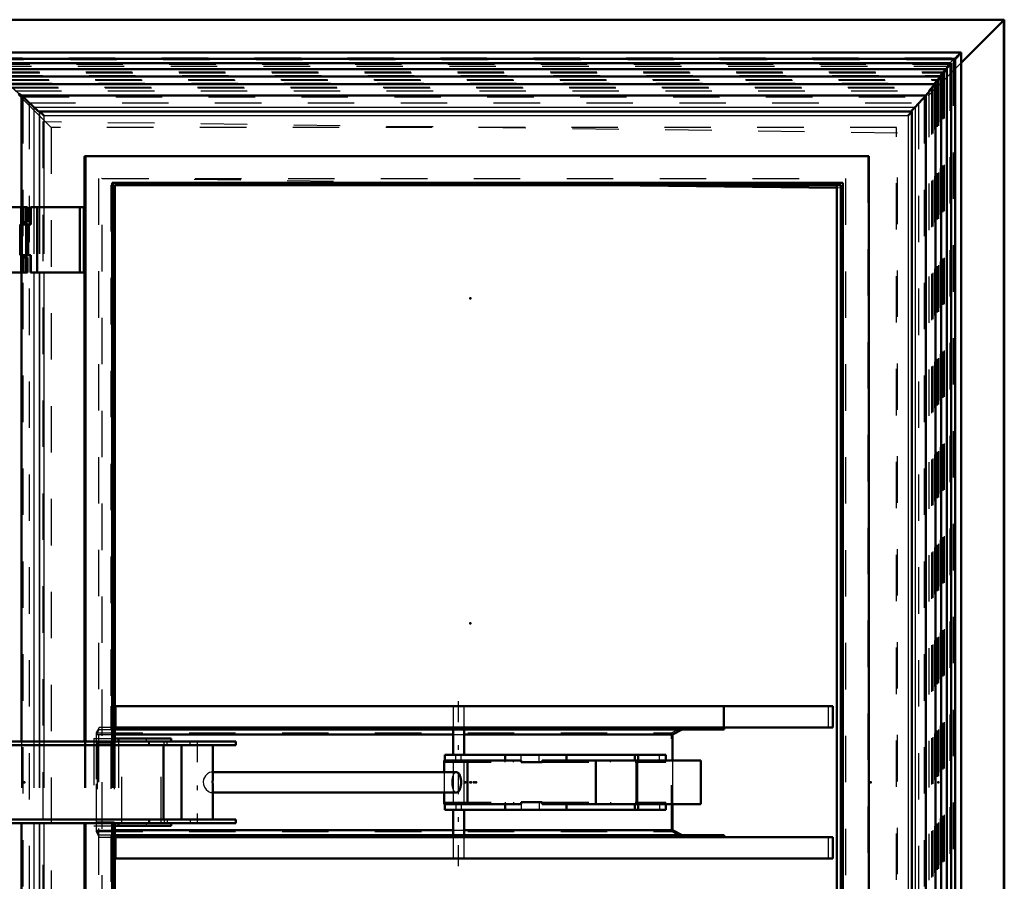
# Model space of a CAD drawing. Header units: millimetres. Extents: x 0 to 428, y 0 to 298.
# Tile 18 of 42: x 118 to 139, y 175 to 193. Entities that reach past the tile are written whole.
import ezdxf

# ---------------------------------------------------------------- set-up
doc = ezdxf.new("R2010")
doc.units = ezdxf.units.MM
doc.linetypes.add('Center', pattern=[1.5, 0.45, -0.5, 0.05, -0.5])
doc.linetypes.add('Dashed', pattern=[2, 1, -1])
for name, color, linetype, lineweight in [('am_0', 7, 'Continuous', 50), ('am_12', 3, 'Continuous', 25), ('am_3', 6, 'Dashed', 25), ('am_6', 2, 'Continuous', 35), ('am_7', 7, 'Center', 25), ('am_9', 7, 'Continuous', 50)]:
    doc.layers.add(name, color=color, linetype=linetype, lineweight=lineweight)

# ---------------------------------------------------------------- blocks, each defined once
blk = doc.blocks.new('57_FGS30010015025O3U_0_in_FDFneo100150C2325N1N4N_300Op0__1203')
at = {"layer": 'am_0'}
for p, q in [((117.404, 189.357), (118.139, 189.357)), ((117.999, 189.357), (117.999, 188.987)), ((118.139, 189.037), (118.139, 189.357)), ((118.013, 188.987), (118.013, 189.037)), ((118.139, 189.037), (118.013, 189.037)), ((117.999, 188.327), (117.999, 187.957)), ((118.013, 188.277), (118.013, 188.327)), ((118.139, 188.277), (118.013, 188.277)), ((118.139, 187.957), (118.139, 188.277)), ((117.404, 187.957), (118.139, 187.957))]:
    blk.add_line(p, q, dxfattribs=at)
at = {"layer": 'am_3'}
for p, q in [((117.999, 187.957), (117.999, 189.357)), ((118.039, 189.037), (118.039, 189.357)), ((118.039, 189.357), (118.039, 189.037)), ((118.057, 189.037), (118.057, 189.357)), ((118.064, 189.037), (118.064, 189.357)), ((118.099, 189.037), (118.099, 189.357)), ((117.994, 189.037), (117.994, 188.277)), ((117.994, 189.037), (118.013, 189.037)), ((117.999, 188.987), (117.999, 188.327)), ((118.001, 188.277), (118.001, 189.037)), ((118.003, 189.037), (118.003, 188.277)), ((118.013, 188.327), (118.013, 188.987)), ((117.994, 188.277), (118.013, 188.277)), ((118.039, 187.957), (118.039, 188.277)), ((118.039, 188.277), (118.039, 187.957)), ((118.057, 187.957), (118.057, 188.277)), ((118.064, 187.957), (118.064, 188.277)), ((118.099, 187.957), (118.099, 188.277))]:
    blk.add_line(p, q, dxfattribs=at)
at = {"layer": 'am_6'}
for tag, p, flags in [('NB', (123.139, 191.822), 8), ('NN', (123.139, 191.322), 8), ('NT', (123.139, 190.822), 8), ('NBSYN', (123.139, 190.322), 8), ('LINA', (123.139, 189.822), 8), ('CATALOG', (123.139, 189.322), 8), ('IDNR', (123.139, 188.822), 8), ('PN', (123.139, 188.322), 8), ('LODLEVEL', (123.139, 187.822), 8), ('L', (123.139, 187.322), 8), ('W', (123.139, 186.822), 8), ('DP', (123.139, 186.322), 8), ('OP', (123.139, 185.822), 8), ('OC', (123.139, 185.322), 8), ('ExcludeFromBOM', (123.139, 184.322), 8), ('PSOL_0', (123.139, 183.822), 9), ('PSOL_1', (123.139, 183.322), 9), ('PSOL_2', (123.139, 182.822), 9)]:
    blk.add_attdef(tag, p, '', height=0.5, dxfattribs=dict(at, flags=flags))
blk = doc.blocks.new('58_Flat_Glass_Skylight_3001001502_2_0_in_FDFneo100150C2325N1N4N_300Op0__1203')
at = {"layer": 'am_0'}
for p, q in [((138.237, 192.692), (116.925, 192.692)), ((117.081, 192.551), (138.113, 192.551)), ((138.113, 192.551), (138.113, 161.403)), ((138.238, 161.263), (138.238, 192.691)), ((117.171, 192.461), (138.023, 192.461)), ((117.33, 192.335), (137.932, 192.335)), ((137.932, 192.335), (137.792, 192.171)), ((138.023, 192.461), (137.915, 192.335)), ((137.932, 192.335), (137.932, 161.62)), ((138.023, 192.461), (138.023, 161.494)), ((117.533, 192.171), (137.809, 192.171)), ((137.809, 192.171), (137.669, 192.008)), ((137.809, 192.171), (137.809, 161.783)), ((117.735, 192.008), (137.686, 192.008)), ((137.686, 192.008), (137.477, 191.764)), ((137.686, 192.008), (137.686, 161.947)), ((118.011, 191.764), (117.96, 191.809)), ((118.011, 191.764), (137.477, 191.764)), ((118.271, 191.517), (118.011, 191.764)), ((118.011, 191.764), (118.011, 189.357)), ((137.477, 191.764), (137.246, 191.517)), ((137.477, 191.764), (137.477, 162.191)), ((137.176, 191.417), (118.388, 191.417)), ((137.176, 162.538), (137.176, 191.417)), ((119.363, 190.457), (136.253, 190.457)), ((119.363, 190.457), (119.363, 177.857)), ((119.386, 190.457), (119.386, 177.857)), ((136.253, 190.457), (136.253, 163.497)), ((119.958, 189.881), (135.694, 189.881)), ((119.958, 189.881), (119.958, 177.857)), ((119.973, 189.881), (119.973, 177.857)), ((120.017, 189.837), (135.651, 189.837)), ((120.017, 189.837), (120.017, 177.857)), ((135.565, 189.837), (135.565, 164.117)), ((135.651, 189.837), (135.651, 164.117)), ((135.694, 189.881), (135.694, 164.073)), ((119.348, 189.357), (118.202, 189.357)), ((118.202, 189.357), (118.202, 188.987)), ((118.209, 188.987), (118.209, 189.357)), ((118.342, 187.957), (118.342, 189.357)), ((119.267, 187.957), (119.267, 189.357)), ((119.348, 187.957), (119.348, 189.357)), ((117.979, 188.987), (117.979, 188.327)), ((117.979, 188.987), (118.209, 188.987)), ((118.153, 188.327), (118.153, 188.987)), ((118.209, 188.327), (117.979, 188.327)), ((118.202, 188.327), (118.202, 187.957)), ((118.209, 187.957), (118.209, 188.327)), ((118.011, 187.957), (118.011, 177.857)), ((119.348, 187.957), (118.202, 187.957)), ((118.011, 176.097), (118.011, 165.997)), ((119.363, 176.097), (119.363, 163.497)), ((119.386, 176.097), (119.386, 163.497)), ((119.958, 176.097), (119.958, 164.073)), ((119.973, 176.097), (119.973, 164.073)), ((120.017, 176.097), (120.017, 164.117))]:
    blk.add_line(p, q, dxfattribs=at)
for points in [[(138.113, 192.551), (138.126, 192.564), (138.138, 192.577), (138.151, 192.59), (138.162, 192.602), (138.174, 192.614), (138.184, 192.625), (138.194, 192.636), (138.203, 192.646), (138.211, 192.655), (138.218, 192.663), (138.224, 192.671), (138.229, 192.677), (138.233, 192.682), (138.236, 192.686), (138.238, 192.689), (138.238, 192.691)], [(138.238, 192.691), (138.237, 192.692), (138.237, 192.692)], [(118.271, 191.517), (118.287, 191.502), (118.301, 191.489), (118.315, 191.476), (118.329, 191.464), (118.341, 191.453), (118.351, 191.444), (118.361, 191.436), (118.369, 191.429), (118.376, 191.424), (118.382, 191.42), (118.386, 191.418), (118.388, 191.417)], [(137.164, 191.418), (137.165, 191.421), (137.167, 191.425), (137.171, 191.43), (137.176, 191.437), (137.183, 191.446), (137.191, 191.455), (137.2, 191.466), (137.211, 191.478), (137.223, 191.491), (137.235, 191.505), (137.246, 191.517)], [(118.399, 191.417), (118.4, 191.417), (118.402, 191.416), (118.404, 191.414), (118.407, 191.412), (118.411, 191.409), (118.415, 191.406), (118.419, 191.402), (118.424, 191.398), (118.43, 191.393), (118.436, 191.387), (118.442, 191.381), (118.448, 191.375), (118.455, 191.369), (118.462, 191.362), (118.469, 191.355), (118.477, 191.348), (118.484, 191.34), (118.491, 191.333)], [(137.101, 191.333), (137.108, 191.34), (137.115, 191.348), (137.122, 191.355), (137.129, 191.362), (137.135, 191.369), (137.141, 191.375), (137.147, 191.381), (137.152, 191.387), (137.157, 191.393), (137.162, 191.398), (137.165, 191.402), (137.169, 191.406), (137.171, 191.409), (137.174, 191.412), (137.175, 191.414), (137.176, 191.416), (137.176, 191.417), (137.176, 191.417)], [(137.165, 191.417), (137.164, 191.418), (137.164, 191.418)]]:
    blk.add_lwpolyline(points, dxfattribs=at)
at = {"layer": 'am_12'}
for p, q in [((118.271, 191.517), (137.246, 191.517)), ((118.271, 191.517), (118.271, 189.357)), ((137.246, 191.517), (137.246, 162.437)), ((118.388, 191.417), (118.388, 189.357)), ((118.399, 191.417), (118.399, 189.357)), ((118.491, 191.333), (137.101, 191.333)), ((118.491, 191.333), (118.491, 189.357)), ((137.101, 191.333), (137.101, 162.621)), ((118.271, 187.957), (118.271, 177.857)), ((118.388, 187.957), (118.388, 177.857)), ((118.399, 187.957), (118.399, 177.857)), ((118.491, 187.957), (118.491, 177.857)), ((118.271, 176.097), (118.271, 165.997)), ((118.388, 176.097), (118.388, 165.997)), ((118.399, 176.097), (118.399, 165.997)), ((118.491, 176.097), (118.491, 165.997))]:
    blk.add_line(p, q, dxfattribs=at)
at = {"layer": 'am_3'}
for p, q in [((117.028, 192.573), (138.103, 192.573)), ((117.06, 192.54), (138.07, 192.54)), ((138.07, 192.54), (138.07, 161.414)), ((138.103, 192.573), (138.103, 161.381)), ((117.189, 192.438), (137.996, 192.438)), ((117.221, 192.394), (137.942, 192.394)), ((117.393, 192.273), (137.872, 192.273)), ((137.663, 192.03), (137.872, 192.273)), ((137.786, 192.194), (137.996, 192.438)), ((137.872, 192.273), (137.786, 192.194)), ((137.847, 192.255), (137.932, 192.335)), ((137.915, 192.335), (137.847, 192.255)), ((137.872, 192.273), (137.872, 161.681)), ((137.941, 192.395), (137.941, 161.559)), ((137.996, 192.438), (137.996, 161.517)), ((117.403, 192.255), (137.847, 192.255)), ((117.465, 192.194), (137.786, 192.194)), ((117.595, 192.11), (137.749, 192.11)), ((117.605, 192.092), (137.724, 192.092)), ((137.54, 191.867), (137.749, 192.11)), ((137.749, 192.11), (137.663, 192.03)), ((137.724, 192.092), (137.809, 192.171)), ((137.792, 192.171), (137.724, 192.092)), ((137.724, 192.092), (137.724, 161.863)), ((137.749, 192.11), (137.749, 161.845)), ((137.786, 192.194), (137.786, 161.761)), ((137.847, 192.255), (137.847, 161.699)), ((117.667, 192.03), (137.663, 192.03)), ((117.797, 191.946), (137.626, 191.946)), ((117.797, 191.946), (118.037, 191.734)), ((117.807, 191.928), (137.601, 191.928)), ((117.87, 191.867), (137.54, 191.867)), ((137.444, 191.734), (137.626, 191.946)), ((137.626, 191.946), (137.54, 191.867)), ((137.54, 191.867), (137.54, 162.088)), ((137.601, 191.928), (137.686, 192.008)), ((137.669, 192.008), (137.601, 191.928)), ((137.601, 191.928), (137.601, 162.026)), ((137.626, 191.946), (137.626, 162.008)), ((137.663, 192.03), (137.663, 161.924)), ((118.037, 191.734), (137.444, 191.734)), ((118.037, 191.734), (118.037, 162.22)), ((118.037, 191.734), (118.172, 191.606)), ((137.324, 191.606), (137.444, 191.734)), ((137.444, 191.734), (137.444, 162.22)), ((118.172, 191.606), (118.172, 162.348)), ((118.172, 191.606), (137.324, 191.606)), ((137.324, 191.606), (137.324, 162.348)), ((137.164, 191.418), (137.164, 162.536)), ((137.165, 191.417), (137.165, 162.537)), ((137.176, 191.417), (137.176, 162.537)), ((136.23, 190.457), (136.23, 163.497)), ((119.931, 189.837), (119.931, 164.117)), ((119.931, 189.837), (120.017, 189.837)), ((135.68, 189.881), (135.68, 164.073)), ((118.011, 189.357), (118.011, 187.957)), ((118.271, 189.357), (118.271, 187.957)), ((118.357, 187.957), (118.357, 189.357)), ((118.388, 189.357), (118.388, 187.957)), ((118.399, 189.357), (118.399, 187.957)), ((118.491, 189.357), (118.491, 187.957)), ((119.343, 187.957), (119.343, 189.357)), ((119.347, 187.957), (119.347, 189.357)), ((118.019, 188.987), (118.019, 188.327)), ((118.104, 188.327), (118.104, 188.987)), ((118.112, 188.327), (118.112, 188.987)), ((118.133, 188.327), (118.133, 188.987)), ((118.011, 177.857), (118.011, 176.097)), ((118.271, 177.857), (118.271, 176.097)), ((118.388, 177.857), (118.388, 176.097)), ((118.399, 177.857), (118.399, 176.097)), ((118.491, 177.857), (118.491, 176.097)), ((119.363, 177.857), (119.363, 176.097)), ((119.386, 177.857), (119.386, 176.097)), ((119.958, 177.857), (119.958, 176.097)), ((119.973, 177.857), (119.973, 176.097)), ((120.017, 177.857), (120.017, 176.097))]:
    blk.add_line(p, q, dxfattribs=at)
for points in [[(137.941, 192.395), (137.941, 192.397), (137.943, 192.4), (137.946, 192.404), (137.95, 192.41), (137.955, 192.416), (137.961, 192.423), (137.968, 192.432), (137.976, 192.441), (137.985, 192.451), (137.995, 192.461), (138.005, 192.473), (138.017, 192.485), (138.028, 192.497), (138.041, 192.51), (138.053, 192.523), (138.066, 192.536), (138.07, 192.54)], [(138.237, 192.692), (138.235, 192.692), (138.232, 192.69), (138.228, 192.687), (138.223, 192.683), (138.216, 192.678), (138.209, 192.672), (138.201, 192.665), (138.192, 192.657), (138.182, 192.648), (138.171, 192.638), (138.16, 192.627), (138.148, 192.616), (138.136, 192.604), (138.123, 192.592), (138.11, 192.579), (138.103, 192.573)], [(137.942, 192.394), (137.941, 192.395), (137.941, 192.395)], [(137.996, 192.438), (137.986, 192.429), (137.977, 192.421), (137.969, 192.414), (137.961, 192.408), (137.955, 192.403), (137.95, 192.399), (137.946, 192.396), (137.943, 192.395), (137.942, 192.394)]]:
    blk.add_lwpolyline(points, dxfattribs=at)
at = {"layer": 'am_6'}
for tag, p, flags in [('NB', (143.238, 192.692), 8), ('NN', (143.238, 192.192), 8), ('NT', (143.238, 191.692), 8), ('NBSYN', (143.238, 191.192), 8), ('LINA', (143.238, 190.692), 8), ('CATALOG', (143.238, 190.192), 8), ('IDNR', (143.238, 189.692), 8), ('PN', (143.238, 189.192), 8), ('LODLEVEL', (143.238, 188.692), 8), ('L', (143.238, 188.192), 8), ('W', (143.238, 187.692), 8), ('DP', (143.238, 187.192), 8), ('ExcludeFromBOM', (143.238, 186.192), 8), ('PSOL_0', (143.238, 185.692), 9), ('PSOL_1', (143.238, 185.192), 9)]:
    blk.add_attdef(tag, p, '', height=0.5, dxfattribs=dict(at, flags=flags))
blk = doc.blocks.new('59_FGS30010015025314U_0_in_FDFneo100150C2325N1N4N_300Op0__1203')
at = {"layer": 'am_0'}
blk.add_line((135.565, 189.774), (130.727, 189.837), dxfattribs=at)
at = {"layer": 'am_3'}
for p, q in [((136.868, 190.957), (118.468, 191.197)), ((118.468, 191.197), (118.468, 162.757)), ((136.868, 162.997), (136.868, 190.957)), ((119.668, 189.981), (119.668, 163.973)), ((130.727, 189.837), (119.668, 189.981)), ((135.668, 189.773), (135.565, 189.774)), ((135.668, 164.182), (135.668, 189.773))]:
    blk.add_line(p, q, dxfattribs=at)
at = {"layer": 'am_6'}
for tag, p, flags in [('NB', (141.868, 191.197), 8), ('NN', (141.868, 190.697), 8), ('NT', (141.868, 190.197), 8), ('NBSYN', (141.868, 189.697), 8), ('LINA', (141.868, 189.197), 8), ('CATALOG', (141.868, 188.697), 8), ('IDNR', (141.868, 188.197), 8), ('PN', (141.868, 187.697), 8), ('LODLEVEL', (141.868, 187.197), 8), ('L', (141.868, 186.697), 8), ('W', (141.868, 186.197), 8), ('DP', (141.868, 185.697), 8), ('OP', (141.868, 185.197), 8), ('BA', (141.868, 184.697), 8), ('ExcludeFromBOM', (141.868, 183.697), 8), ('PSOL_0', (141.868, 183.197), 9), ('PSOL_1', (141.868, 182.697), 9), ('PSOL_2', (141.868, 182.197), 9)]:
    blk.add_attdef(tag, p, '', height=0.5, dxfattribs=dict(at, flags=flags))
blk = doc.blocks.new('60_FGS30010015025O310U_0_in_FDFneo100150C2325N1N4N_300Op0__1203')
at = {"layer": 'am_0'}
for p, q in [((120.017, 178.617), (135.474, 178.617)), ((120.03, 178.157), (120.03, 178.617)), ((135.474, 178.157), (135.474, 178.617)), ((112.643, 178.117), (112.643, 175.837)), ((113.043, 177.857), (113.043, 178.117)), ((120.017, 178.157), (135.474, 178.157)), ((120.017, 178.117), (133.137, 178.117)), ((127.299, 178.117), (127.299, 177.567)), ((127.539, 177.567), (127.539, 178.117)), ((132.23, 178.117), (132.021, 178.008)), ((133.137, 178.157), (133.137, 178.117)), ((112.943, 176.097), (112.943, 177.857)), ((122.62, 177.857), (112.943, 177.857)), ((112.996, 177.857), (112.996, 176.097)), ((113.175, 177.857), (113.175, 177.777)), ((113.369, 177.777), (113.369, 177.857)), ((114.61, 177.777), (114.61, 177.857)), ((117.77, 177.777), (117.77, 177.857)), ((120.017, 178.008), (127.299, 178.008)), ((121.229, 177.917), (120.017, 177.917)), ((120.096, 177.917), (120.096, 177.857)), ((121.229, 177.857), (121.229, 177.917)), ((122.62, 177.777), (122.62, 177.857)), ((127.539, 178.008), (132.021, 178.008)), ((132.021, 178.008), (132.021, 177.447)), ((122.62, 177.777), (113.175, 177.777)), ((121.069, 177.777), (121.069, 176.177)), ((121.451, 177.777), (121.451, 176.177)), ((122.131, 177.124), (122.131, 177.777)), ((113.188, 177.527), (113.115, 177.527)), ((113.242, 177.495), (113.188, 177.495)), ((127.106, 177.447), (128.763, 177.447)), ((127.106, 177.447), (127.106, 177.197)), ((127.119, 177.567), (127.119, 177.447)), ((127.119, 177.567), (131.883, 177.567)), ((127.607, 177.447), (127.607, 176.507)), ((128.421, 177.447), (128.421, 177.567)), ((128.763, 177.447), (128.763, 177.407)), ((129.22, 177.407), (129.22, 177.447)), ((129.22, 177.447), (132.631, 177.447)), ((129.745, 177.447), (129.745, 177.567)), ((130.374, 177.447), (130.374, 176.507)), ((131.215, 177.447), (131.215, 177.567)), ((131.266, 177.447), (131.266, 176.507)), ((131.285, 177.447), (131.285, 177.567)), ((131.883, 177.447), (131.883, 177.567)), ((132.631, 177.447), (132.631, 176.507)), ((113.115, 177.227), (113.188, 177.227)), ((113.188, 177.259), (113.242, 177.259)), ((128.763, 177.407), (129.22, 177.407)), ((127.372, 177.197), (122.131, 177.197)), ((122.131, 176.177), (122.131, 176.83)), ((113.188, 176.727), (113.115, 176.727)), ((113.242, 176.695), (113.188, 176.695)), ((122.131, 176.758), (127.372, 176.758)), ((127.106, 176.758), (127.106, 176.507)), ((113.115, 176.427), (113.188, 176.427)), ((113.188, 176.459), (113.242, 176.459)), ((127.106, 176.507), (128.763, 176.507)), ((127.119, 176.507), (127.119, 176.387)), ((127.119, 176.387), (131.883, 176.387)), ((127.299, 176.387), (127.299, 175.837)), ((127.539, 175.837), (127.539, 176.387)), ((128.421, 176.507), (128.421, 176.387)), ((128.763, 176.547), (129.22, 176.547)), ((128.763, 176.507), (128.763, 176.547)), ((129.22, 176.547), (129.22, 176.507)), ((129.22, 176.507), (132.631, 176.507)), ((129.745, 176.507), (129.745, 176.387)), ((131.215, 176.507), (131.215, 176.387)), ((131.285, 176.507), (131.285, 176.387)), ((131.883, 176.387), (131.883, 176.507)), ((132.021, 176.507), (132.021, 175.946)), ((113.175, 176.177), (122.62, 176.177)), ((113.175, 176.177), (113.175, 176.097)), ((113.369, 176.177), (113.369, 176.097)), ((114.61, 176.177), (114.61, 176.097)), ((117.77, 176.177), (117.77, 176.097)), ((122.62, 176.177), (122.62, 176.097)), ((112.943, 176.097), (122.62, 176.097)), ((113.043, 175.837), (113.043, 176.097)), ((120.017, 176.037), (121.229, 176.037)), ((120.096, 176.097), (120.096, 176.037)), ((121.229, 176.037), (121.229, 176.097)), ((120.017, 175.946), (127.299, 175.946)), ((120.017, 175.837), (133.137, 175.837)), ((120.017, 175.797), (135.474, 175.797)), ((120.03, 175.797), (120.03, 175.337)), ((127.539, 175.946), (132.021, 175.946)), ((132.021, 175.946), (132.23, 175.837)), ((133.137, 175.837), (133.137, 175.797)), ((135.474, 175.797), (135.474, 175.337)), ((120.017, 175.337), (135.474, 175.337))]:
    blk.add_line(p, q, dxfattribs=at)
for points in [[(112.942, 177.446), (112.932, 177.438), (112.916, 177.418), (112.906, 177.392), (112.906, 177.365), (112.913, 177.342), (112.928, 177.321), (112.942, 177.308)], [(122.124, 176.977), (122.126, 177.041), (122.13, 177.096), (122.131, 177.126)], [(127.472, 176.977), (127.472, 176.996), (127.471, 177.015), (127.469, 177.034), (127.466, 177.052), (127.463, 177.07), (127.459, 177.087), (127.454, 177.103), (127.449, 177.118), (127.443, 177.132), (127.436, 177.145), (127.43, 177.157), (127.422, 177.167), (127.414, 177.176), (127.406, 177.183), (127.398, 177.189), (127.39, 177.193), (127.381, 177.196), (127.372, 177.197)], [(122.131, 176.828), (122.129, 176.872), (122.125, 176.933), (122.124, 176.977)], [(127.372, 176.758), (127.381, 176.758), (127.39, 176.761), (127.398, 176.765), (127.406, 176.771), (127.414, 176.778), (127.422, 176.787), (127.43, 176.797), (127.436, 176.809), (127.443, 176.822), (127.449, 176.836), (127.454, 176.851), (127.459, 176.867), (127.463, 176.884), (127.466, 176.902), (127.469, 176.92), (127.471, 176.939), (127.472, 176.958), (127.472, 176.977)], [(112.942, 176.646), (112.932, 176.638), (112.916, 176.618), (112.906, 176.592), (112.906, 176.565), (112.913, 176.542), (112.928, 176.521), (112.942, 176.508)]]:
    blk.add_lwpolyline(points, dxfattribs=at)
for centre, major_axis, start_param, end_param in [((113.115, 177.377), (0, -0.15), 3.141593, 6.283185), ((113.188, 177.377), (0, -0.15), 2.448283, 6.976495), ((113.188, 177.377), (0, -0.118), 3.141593, 6.283185), ((113.115, 176.577), (0, -0.15), 3.141593, 6.283185), ((113.188, 176.577), (0, -0.15), 2.448283, 6.976495), ((113.188, 176.577), (0, -0.118), 3.141593, 6.283185)]:
    blk.add_ellipse(centre, major_axis=major_axis, ratio=0.747508, start_param=start_param, end_param=end_param, dxfattribs=at)
for centre in [(113.242, 177.377), (113.242, 176.577)]:
    blk.add_ellipse(centre, major_axis=(0, -0.118), ratio=0.747508, dxfattribs=at)
at = {"layer": 'am_12'}
for p, q in [((127.362, 177.447), (127.362, 177.567)), ((128.765, 177.407), (128.765, 177.567)), ((129.157, 177.407), (129.157, 177.567)), ((127.362, 176.507), (127.362, 176.387)), ((128.765, 176.547), (128.765, 176.387)), ((129.157, 176.547), (129.157, 176.387))]:
    blk.add_line(p, q, dxfattribs=at)
at = {"layer": 'am_3'}
for p, q in [((119.937, 178.617), (120.017, 178.617)), ((119.937, 178.157), (119.937, 178.617)), ((127.299, 178.617), (127.299, 178.157)), ((127.539, 178.157), (127.539, 178.617)), ((133.123, 178.157), (133.123, 178.617)), ((133.137, 178.617), (133.137, 178.157)), ((135.385, 178.157), (135.385, 178.617)), ((112.643, 178.457), (112.643, 178.117)), ((113.043, 178.457), (112.643, 178.457)), ((113.043, 178.117), (113.043, 178.457)), ((119.681, 178.157), (119.617, 178.041)), ((119.622, 178.008), (119.681, 178.117)), ((120.017, 178.157), (119.681, 178.157)), ((119.681, 178.117), (120.017, 178.117)), ((119.941, 178.117), (119.941, 178.157)), ((132.006, 178.041), (132.23, 178.157)), ((113.043, 176.097), (113.043, 177.857)), ((119.562, 177.917), (119.562, 176.037)), ((119.562, 177.917), (120.017, 177.917)), ((119.617, 178.041), (132.006, 178.041)), ((119.617, 178.041), (119.617, 175.914)), ((119.622, 178.008), (120.017, 178.008)), ((119.622, 175.946), (119.622, 178.008)), ((119.632, 177.827), (119.632, 177.857)), ((120.096, 177.857), (120.096, 176.097)), ((120.165, 176.097), (120.165, 177.857)), ((120.696, 177.857), (120.696, 177.917)), ((120.745, 177.857), (120.745, 177.777)), ((120.766, 177.777), (120.766, 177.857)), ((121.016, 176.097), (121.016, 177.857)), ((121.082, 177.777), (121.082, 177.857)), ((121.144, 177.777), (121.144, 177.857)), ((121.64, 177.777), (121.64, 177.857)), ((127.299, 178.008), (127.539, 178.008)), ((132.006, 175.914), (132.006, 178.041)), ((119.632, 177.827), (120.006, 177.827)), ((119.638, 177.827), (119.638, 176.127)), ((120, 177.827), (120, 176.127)), ((120.006, 177.827), (120.006, 176.127)), ((113.062, 177.457), (112.976, 177.457)), ((127.119, 177.447), (127.119, 177.407)), ((127.362, 177.407), (127.362, 177.447)), ((127.475, 177.407), (127.475, 177.567)), ((128.421, 177.407), (128.421, 177.447)), ((128.6, 177.407), (128.6, 177.447)), ((129.565, 177.447), (129.565, 177.407)), ((129.745, 177.407), (129.745, 177.447)), ((130.688, 177.407), (130.688, 177.447)), ((131.68, 177.447), (131.68, 177.407)), ((131.747, 177.407), (131.747, 177.567)), ((131.871, 177.407), (131.871, 177.567)), ((131.883, 177.407), (131.883, 177.447)), ((132.021, 177.447), (132.021, 176.507)), ((112.976, 177.297), (113.062, 177.297)), ((127.119, 177.407), (128.763, 177.407)), ((127.299, 177.407), (127.299, 176.547)), ((127.539, 176.547), (127.539, 177.407)), ((129.22, 177.407), (131.883, 177.407)), ((131.238, 177.407), (131.238, 176.547)), ((122.131, 177.197), (122.091, 177.197)), ((127.106, 177.197), (127.106, 176.758)), ((113.062, 176.657), (112.976, 176.657)), ((122.09, 176.758), (122.131, 176.758)), ((112.976, 176.497), (113.062, 176.497)), ((127.119, 176.547), (127.119, 176.507)), ((127.119, 176.547), (128.763, 176.547)), ((127.362, 176.547), (127.362, 176.507)), ((127.475, 176.547), (127.475, 176.387)), ((128.421, 176.547), (128.421, 176.507)), ((128.6, 176.547), (128.6, 176.507)), ((129.22, 176.547), (131.883, 176.547)), ((129.565, 176.507), (129.565, 176.547)), ((129.745, 176.547), (129.745, 176.507)), ((130.688, 176.547), (130.688, 176.507)), ((131.68, 176.507), (131.68, 176.547)), ((131.747, 176.547), (131.747, 176.387)), ((131.871, 176.547), (131.871, 176.387)), ((131.883, 176.507), (131.883, 176.547)), ((120.745, 176.177), (120.745, 176.097)), ((120.766, 176.177), (120.766, 176.097)), ((121.082, 176.177), (121.082, 176.097)), ((121.144, 176.177), (121.144, 176.097)), ((121.64, 176.177), (121.64, 176.097)), ((119.562, 176.037), (120.017, 176.037)), ((119.632, 176.097), (119.632, 176.127)), ((119.632, 176.127), (120.006, 176.127)), ((120.696, 176.037), (120.696, 176.097)), ((112.643, 175.837), (112.643, 175.497)), ((113.043, 175.497), (113.043, 175.837)), ((119.617, 175.914), (132.006, 175.914)), ((119.617, 175.914), (119.681, 175.797)), ((119.622, 175.946), (120.017, 175.946)), ((119.681, 175.837), (119.622, 175.946)), ((120.017, 175.837), (119.681, 175.837)), ((119.681, 175.797), (120.017, 175.797)), ((119.937, 175.797), (119.937, 175.337)), ((119.941, 175.797), (119.941, 175.837)), ((127.299, 175.946), (127.539, 175.946)), ((127.299, 175.797), (127.299, 175.337)), ((127.539, 175.337), (127.539, 175.797)), ((132.23, 175.797), (132.006, 175.914)), ((135.38, 175.337), (135.38, 175.797)), ((113.043, 175.497), (112.643, 175.497)), ((119.937, 175.337), (120.017, 175.337))]:
    blk.add_line(p, q, dxfattribs=at)
for points in [[(112.976, 177.457), (112.971, 177.457), (112.951, 177.451), (112.942, 177.446)], [(113.025, 177.377), (113.023, 177.402), (113.017, 177.425), (113.006, 177.443), (112.99, 177.455), (112.976, 177.457)], [(112.942, 177.308), (112.947, 177.305), (112.969, 177.298), (112.976, 177.297)], [(112.976, 177.297), (112.988, 177.299), (113.003, 177.308), (113.015, 177.324), (113.022, 177.347), (113.025, 177.372), (113.025, 177.377)], [(122.091, 177.197), (122.089, 177.197), (122.054, 177.186), (122.013, 177.159), (121.969, 177.113), (121.93, 177.044), (121.917, 176.986), (121.924, 176.927), (121.946, 176.875), (121.985, 176.822), (122.037, 176.778), (122.077, 176.76), (122.091, 176.758)], [(122.131, 177.126), (122.131, 177.148), (122.117, 177.186), (122.091, 177.197)], [(127.372, 177.197), (127.363, 177.196), (127.355, 177.193), (127.346, 177.189), (127.338, 177.183), (127.33, 177.176), (127.322, 177.167), (127.315, 177.157), (127.308, 177.145), (127.302, 177.132), (127.296, 177.118), (127.29, 177.103), (127.286, 177.087), (127.282, 177.07), (127.278, 177.052), (127.276, 177.034), (127.274, 177.015), (127.273, 176.996), (127.272, 176.977), (127.273, 176.958), (127.274, 176.939), (127.276, 176.92), (127.278, 176.902), (127.282, 176.884), (127.286, 176.867), (127.29, 176.851), (127.296, 176.836), (127.302, 176.822), (127.308, 176.809), (127.315, 176.797), (127.322, 176.787), (127.33, 176.778), (127.338, 176.771), (127.346, 176.765), (127.355, 176.761), (127.363, 176.758), (127.372, 176.758)], [(122.091, 176.758), (122.107, 176.761), (122.124, 176.779), (122.131, 176.815), (122.131, 176.828)], [(112.976, 176.657), (112.971, 176.657), (112.951, 176.651), (112.942, 176.646)], [(113.025, 176.577), (113.023, 176.602), (113.017, 176.625), (113.006, 176.643), (112.99, 176.655), (112.976, 176.657)], [(112.942, 176.508), (112.947, 176.505), (112.969, 176.498), (112.976, 176.497)], [(112.976, 176.497), (112.988, 176.499), (113.003, 176.508), (113.015, 176.524), (113.022, 176.547), (113.025, 176.572), (113.025, 176.577)]]:
    blk.add_lwpolyline(points, dxfattribs=at)
for centre in [(113.062, 177.377), (113.062, 176.577)]:
    blk.add_ellipse(centre, major_axis=(0, -0.08), ratio=0.747508, dxfattribs=at)
for centre, major_axis, start_param, end_param in [((113.115, 177.377), (0, -0.15), 0, 3.141593), ((113.188, 177.377), (0, -0.118), 0, 3.141593), ((113.188, 177.377), (0, -0.15), 0.69331, 2.448283), ((113.115, 176.577), (0, -0.15), 0, 3.141593), ((113.188, 176.577), (0, -0.118), 0, 3.141593), ((113.188, 176.577), (0, -0.15), 0.69331, 2.448283)]:
    blk.add_ellipse(centre, major_axis=major_axis, ratio=0.747508, start_param=start_param, end_param=end_param, dxfattribs=at)
at = {"layer": 'am_7'}
for p, q in [((127.419, 175.173), (127.419, 178.781)), ((112.843, 178.605), (112.843, 175.349)), ((121.791, 177.857), (121.791, 176.097))]:
    blk.add_line(p, q, dxfattribs=at)
at = {"layer": 'am_6'}
for tag, p, flags in [('NB', (140.474, 178.781), 8), ('NN', (140.474, 178.281), 8), ('NT', (140.474, 177.781), 8), ('NBSYN', (140.474, 177.281), 8), ('LINA', (140.474, 176.781), 8), ('CATALOG', (140.474, 176.281), 8), ('IDNR', (140.474, 175.781), 8), ('PN', (140.474, 175.281), 8), ('LODLEVEL', (140.474, 174.781), 8), ('L', (140.474, 174.281), 8), ('W', (140.474, 173.781), 8), ('DP', (140.474, 173.281), 8), ('OP', (140.474, 172.781), 8), ('OC', (140.474, 172.281), 8), ('BA', (140.474, 171.781), 8), ('ExcludeFromBOM', (140.474, 170.781), 8), ('PSOL_0', (140.474, 170.281), 9), ('PSOL_1', (140.474, 169.781), 9), ('PSOL_2', (140.474, 169.281), 9), ('PSOL_3', (140.474, 168.781), 9)]:
    blk.add_attdef(tag, p, '', height=0.5, dxfattribs=dict(at, flags=flags))
blk = doc.blocks.new('61_FGS30010015025301U_0_in_FDFneo100150C2325N1N4N_300Op0__1203')
at = {"layer": 'am_0'}
for p, q in [((139.168, 193.397), (116.328, 193.397)), ((138.238, 192.467), (139.168, 193.397)), ((139.168, 160.557), (139.168, 193.397))]:
    blk.add_line(p, q, dxfattribs=at)
at = {"layer": 'am_12'}
for p, q in [((139.15, 193.379), (116.346, 193.379)), ((139.15, 160.575), (139.15, 193.379))]:
    blk.add_line(p, q, dxfattribs=at)
at = {"layer": 'am_3'}
for p, q in [((139.148, 193.377), (116.348, 193.377)), ((139.148, 160.577), (139.148, 193.377)), ((118.647, 191.078), (117.033, 192.692)), ((138.238, 192.467), (136.849, 191.078)), ((118.647, 191.078), (118.647, 162.876)), ((136.849, 191.078), (118.647, 191.078)), ((136.849, 162.876), (136.849, 191.078)), ((119.748, 189.977), (135.748, 189.977)), ((119.748, 163.977), (119.748, 189.977)), ((135.748, 189.977), (135.748, 163.977))]:
    blk.add_line(p, q, dxfattribs=at)
at = {"layer": 'am_6'}
for tag, p, flags in [('NB', (144.168, 193.397), 8), ('NN', (144.168, 192.897), 8), ('NT', (144.168, 192.397), 8), ('NBSYN', (144.168, 191.897), 8), ('LINA', (144.168, 191.397), 8), ('CATALOG', (144.168, 190.897), 8), ('IDNR', (144.168, 190.397), 8), ('PN', (144.168, 189.897), 8), ('LODLEVEL', (144.168, 189.397), 8), ('L', (144.168, 188.897), 8), ('W', (144.168, 188.397), 8), ('DP', (144.168, 187.897), 8), ('OP', (144.168, 187.397), 8), ('BA', (144.168, 186.897), 8), ('RT', (144.168, 186.397), 8), ('ExcludeFromBOM', (144.168, 185.397), 8), ('PSOL_0', (144.168, 184.897), 9), ('PSOL_1', (144.168, 184.397), 9), ('PSOL_2', (144.168, 183.897), 9)]:
    blk.add_attdef(tag, p, '', height=0.5, dxfattribs=dict(at, flags=flags))

msp = doc.modelspace()

# ---------------------------------------------------------------- linework, layer by layer
at = {"layer": 'am_9'}
for p in [(127.673, 187.397), (127.673, 180.397), (118.069, 176.977), (118.069, 176.977), (127.565, 176.977), (127.673, 176.977), (127.688, 176.977), (127.748, 176.977), (127.748, 176.977), (127.748, 176.977), (127.748, 176.977), (127.748, 176.977), (127.748, 176.977), (127.748, 176.977), (127.748, 176.977), (127.796, 176.977), (136.293, 176.977), (136.293, 176.977), (137.748, 176.977)]:
    msp.add_point(p, dxfattribs=at)

# ---------------------------------------------------------------- block references
for name in ['61_FGS30010015025301U_0_in_FDFneo100150C2325N1N4N_300Op0__1203', '58_Flat_Glass_Skylight_3001001502_2_0_in_FDFneo100150C2325N1N4N_300Op0__1203', '57_FGS30010015025O3U_0_in_FDFneo100150C2325N1N4N_300Op0__1203', '59_FGS30010015025314U_0_in_FDFneo100150C2325N1N4N_300Op0__1203', '60_FGS30010015025O310U_0_in_FDFneo100150C2325N1N4N_300Op0__1203']:
    msp.add_blockref(name, (0, 0))

doc.saveas('drawing.dxf')
